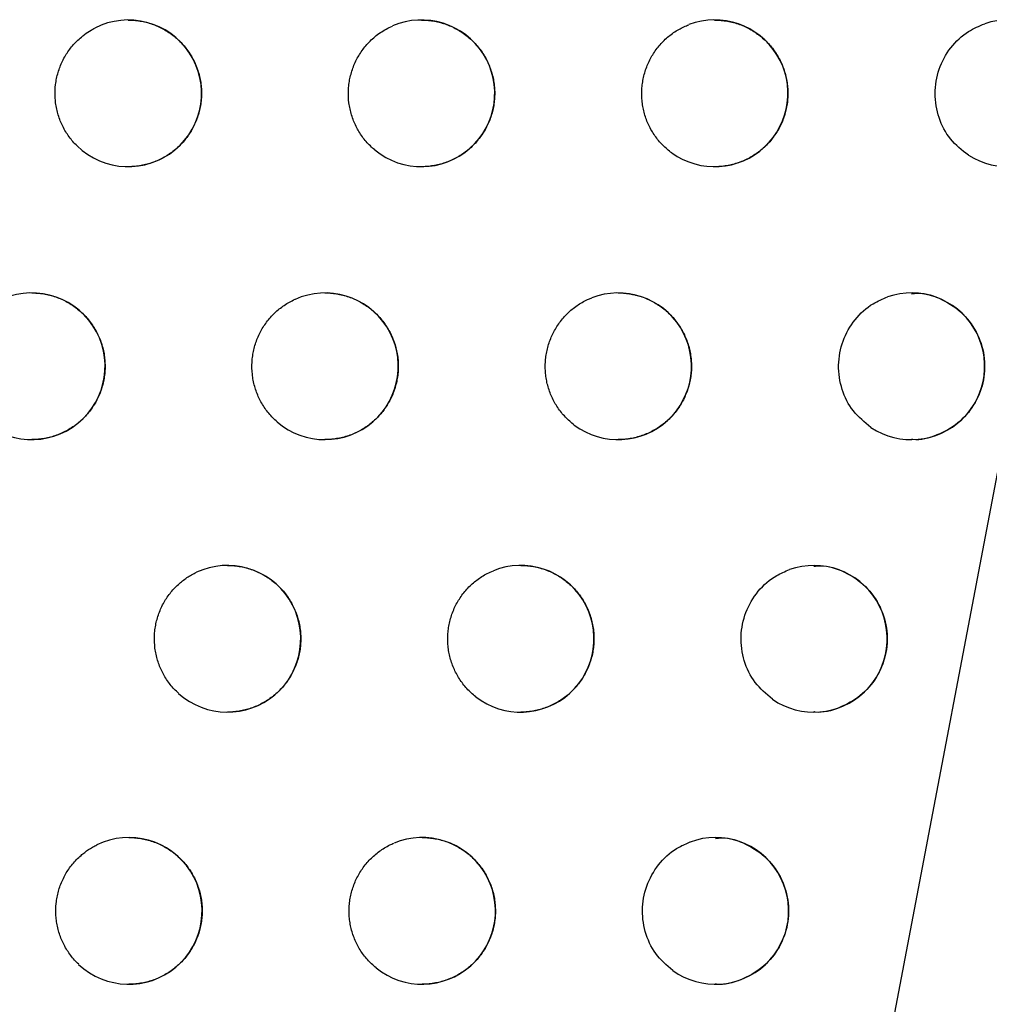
# Model space of a CAD drawing. Header units: millimetres. Extents: x -0.201 to 0.721, y -0.195 to 0.483.
# Tile 16 of 188: x -0.07899 to -0.07237, y 0.07618 to 0.0829. Entities that reach past the tile are written whole.
import ezdxf

# ---------------------------------------------------------------- set-up
doc = ezdxf.new("R2010")
doc.units = ezdxf.units.MM

msp = doc.modelspace()

# ---------------------------------------------------------------- linework, layer by layer
at = {"color": 7, "linetype": 'Continuous', "lineweight": 25}
msp.add_line((-0.073499, 0.073606), (-0.071892, 0.082042), dxfattribs=at)
for centre, radius, start, end in [((-0.078247, 0.082395), 0.0005, 225.76942, 117.112717), ((-0.076247, 0.082395), 0.0005, 230.515243, 113.286676), ((-0.074247, 0.082395), 0.0005000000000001, 234.300308, 110.485953), ((-0.072247, 0.082395), 0.0005000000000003, 237.439458, 108.379252), ((-0.078905, 0.080534), 0.0005000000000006, 224.355609, 118.180006), ((-0.076905, 0.080534), 0.0005, 229.325188, 114.108369), ((-0.074905, 0.080534), 0.0005, 233.260856, 111.139947), ((-0.072905, 0.080534), 0.0005000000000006, 236.508505, 108.910834), ((-0.07757, 0.078676), 0.0005000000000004, 228.09044, 114.979061), ((-0.07557, 0.078676), 0.0005000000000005, 232.187762, 111.830827), ((-0.07357, 0.078676), 0.0004999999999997, 235.550783, 109.47161), ((-0.078243, 0.076821), 0.0005, 226.807672, 115.902428), ((-0.076242, 0.076821), 0.0005000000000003, 231.078989, 112.560927), ((-0.074242, 0.076821), 0.0005000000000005, 234.564929, 110.063207)]:
    msp.add_arc(centre, radius, start, end, dxfattribs=at)
for points, knots in [([(-0.0929912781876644, 0.0810056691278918), (-0.0920472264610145, 0.0841585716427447), (-0.0901381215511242, 0.0905345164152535), (-0.0875057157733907, 0.1002047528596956), (-0.0850355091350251, 0.1099983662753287), (-0.0827655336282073, 0.1198475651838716), (-0.0806936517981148, 0.1297388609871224), (-0.0788212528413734, 0.139665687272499), (-0.0771480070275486, 0.1496265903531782), (-0.0756748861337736, 0.1596260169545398), (-0.0741177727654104, 0.1719227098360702), (-0.0726579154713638, 0.1865373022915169), (-0.0715523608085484, 0.203495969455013), (-0.0709809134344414, 0.220516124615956), (-0.0710894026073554, 0.2318817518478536), (-0.0711436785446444, 0.2375678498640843)], [0, 0, 0, 0, 0.0622011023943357, 0.1257859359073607, 0.1893965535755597, 0.253084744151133, 0.316798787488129, 0.3803835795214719, 0.4439938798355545, 0.507681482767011, 0.5713950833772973, 0.6782397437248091, 0.7852056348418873, 0.8925407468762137, 1, 1, 1, 1]), ([(-0.067144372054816, 0.0990800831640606), (-0.0672580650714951, 0.0982544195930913), (-0.0678265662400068, 0.0941258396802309), (-0.0692873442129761, 0.0847317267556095), (-0.0713815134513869, 0.0735782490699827), (-0.0733839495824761, 0.064448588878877), (-0.0746031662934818, 0.059243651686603), (-0.0752454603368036, 0.0566488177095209), (-0.0755666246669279, 0.0553513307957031)], [0, 0, 0, 0, 0.056108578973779, 0.2805607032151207, 0.639956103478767, 0.8199377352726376, 0.9099640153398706, 1, 1, 1, 1]), ([(-0.0785960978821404, 0.0820363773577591), (-0.0786056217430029, 0.0820461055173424), (-0.0786247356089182, 0.0820656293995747), (-0.0786504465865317, 0.082098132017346), (-0.0786738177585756, 0.0821329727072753), (-0.0786940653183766, 0.0821696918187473), (-0.0787168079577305, 0.0822205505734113), (-0.0787331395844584, 0.0822741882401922), (-0.0787425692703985, 0.0823292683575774), (-0.0787473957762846, 0.0823849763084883), (-0.0787452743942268, 0.0824411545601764), (-0.0787361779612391, 0.0824963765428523), (-0.0787259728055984, 0.0825369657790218), (-0.0787125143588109, 0.0825764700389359), (-0.0786956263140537, 0.082615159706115), (-0.0786755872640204, 0.0826521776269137), (-0.0786450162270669, 0.0826988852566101), (-0.0786087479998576, 0.0827415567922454), (-0.0785709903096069, 0.0827760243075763), (-0.078538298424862, 0.0828018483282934), (-0.078507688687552, 0.0828223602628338), (-0.0784833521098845, 0.08283534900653), (-0.0784751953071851, 0.082839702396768)], [0, 0, 0, 0, 0.043375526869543, 0.087052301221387, 0.131679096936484, 0.1766341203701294, 0.2200096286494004, 0.3082339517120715, 0.3531881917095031, 0.3965705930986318, 0.4848090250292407, 0.5297705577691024, 0.5731575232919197, 0.6168457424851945, 0.661484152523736, 0.7064509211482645, 0.7498355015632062, 0.8380791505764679, 0.883043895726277, 0.9120608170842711, 0.9705257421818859, 1, 1, 1, 1]), ([(-0.0782473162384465, 0.0828944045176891), (-0.0782450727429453, 0.0828944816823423), (-0.078228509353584, 0.0828950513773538), (-0.0781979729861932, 0.0828925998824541), (-0.0781559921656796, 0.0828868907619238), (-0.0781146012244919, 0.0828773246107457), (-0.0780736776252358, 0.0828641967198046), (-0.0780340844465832, 0.0828475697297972), (-0.0779962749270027, 0.082827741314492), (-0.0779602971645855, 0.0828048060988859), (-0.0779259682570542, 0.0827785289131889), (-0.0778941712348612, 0.0827494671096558), (-0.0778652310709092, 0.08271806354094), (-0.0778391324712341, 0.0826844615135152), (-0.0778156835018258, 0.0826482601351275), (-0.0777955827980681, 0.0826103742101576), (-0.077778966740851, 0.0825713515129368), (-0.0777657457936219, 0.0825313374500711), (-0.0777558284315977, 0.0824897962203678), (-0.0777495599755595, 0.0824478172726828), (-0.0777468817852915, 0.0824059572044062), (-0.0777476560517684, 0.0823643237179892), (-0.0777519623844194, 0.082322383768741), (-0.0777597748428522, 0.0822811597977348), (-0.0777708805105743, 0.0822411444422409), (-0.0777851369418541, 0.0822023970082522), (-0.0778027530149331, 0.0821645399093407), (-0.0778234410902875, 0.0821283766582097), (-0.0778468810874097, 0.0820943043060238), (-0.0778729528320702, 0.0820623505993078), (-0.0779018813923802, 0.0820323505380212), (-0.0779332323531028, 0.0820048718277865), (-0.0779666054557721, 0.0819802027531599), (-0.0780019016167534, 0.0819583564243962), (-0.0780392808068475, 0.0819393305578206), (-0.0780781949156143, 0.0819234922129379), (-0.0781181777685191, 0.0819110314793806), (-0.0781591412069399, 0.0819018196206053), (-0.0782011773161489, 0.0818964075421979), (-0.0782307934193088, 0.0818941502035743), (-0.0782461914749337, 0.0818947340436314), (-0.0782473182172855, 0.0818947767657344)], [0, 0, 0, 0, 0.0043170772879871, 0.0318723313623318, 0.0587650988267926, 0.0858434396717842, 0.1135073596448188, 0.1413739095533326, 0.1683290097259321, 0.1954728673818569, 0.2232154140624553, 0.2511663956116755, 0.2779149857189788, 0.3048530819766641, 0.3323938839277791, 0.3601451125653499, 0.3865043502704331, 0.4130507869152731, 0.4401918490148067, 0.4675400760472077, 0.4935115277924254, 0.5196658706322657, 0.5463984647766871, 0.5733313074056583, 0.5990990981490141, 0.6250456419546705, 0.6515541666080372, 0.6782559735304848, 0.7040918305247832, 0.7301043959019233, 0.756670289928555, 0.783425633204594, 0.8095634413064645, 0.8358787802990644, 0.8627496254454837, 0.8898106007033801, 0.9163477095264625, 0.9430655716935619, 0.9703505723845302, 0.9978304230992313, 1, 1, 1, 1]), ([(-0.0765652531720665, 0.0820087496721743), (-0.0765755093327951, 0.0820176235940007), (-0.0765960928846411, 0.0820354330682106), (-0.0766242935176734, 0.0820656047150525), (-0.076650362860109, 0.0820983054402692), (-0.0766734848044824, 0.082133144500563), (-0.0767002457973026, 0.0821818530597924), (-0.0767208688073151, 0.0822338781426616), (-0.0767347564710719, 0.0822879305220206), (-0.0767441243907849, 0.0823430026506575), (-0.076746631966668, 0.0823991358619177), (-0.0767421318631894, 0.0824549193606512), (-0.0767330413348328, 0.0825101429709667), (-0.0767171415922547, 0.0825640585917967), (-0.0766947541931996, 0.0826152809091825), (-0.0766682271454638, 0.0826644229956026), (-0.0766357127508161, 0.0827100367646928), (-0.0765969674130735, 0.0827519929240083), (-0.0765639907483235, 0.0827819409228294), (-0.0765272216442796, 0.0828095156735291), (-0.0764876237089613, 0.0828341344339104), (-0.0764592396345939, 0.0828473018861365), (-0.0764449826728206, 0.08285391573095)], [0, 0, 0, 0, 0.0401775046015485, 0.0806340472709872, 0.1219705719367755, 0.1636111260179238, 0.2037886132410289, 0.2855082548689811, 0.3271480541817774, 0.3673322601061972, 0.4490656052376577, 0.4907124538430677, 0.5309019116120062, 0.612646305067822, 0.6542990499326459, 0.6944875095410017, 0.7762302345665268, 0.8178823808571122, 0.8624120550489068, 0.9073226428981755, 0.9534493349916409, 1, 1, 1, 1]), ([(-0.0762473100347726, 0.0828944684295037), (-0.0762457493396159, 0.0828945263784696), (-0.0762298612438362, 0.0828951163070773), (-0.0761999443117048, 0.0828927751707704), (-0.0761578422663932, 0.0828872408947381), (-0.0761162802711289, 0.082877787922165), (-0.0760751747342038, 0.0828647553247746), (-0.0760353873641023, 0.0828481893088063), (-0.0759973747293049, 0.0828283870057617), (-0.075961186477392, 0.0828054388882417), (-0.0759266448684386, 0.0827791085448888), (-0.0758946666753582, 0.0827499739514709), (-0.0758655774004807, 0.0827184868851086), (-0.0758393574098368, 0.0826847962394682), (-0.0758157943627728, 0.0826484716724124), (-0.0757956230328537, 0.0826104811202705), (-0.0757789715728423, 0.0825713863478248), (-0.0757657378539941, 0.0825313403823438), (-0.0757558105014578, 0.0824897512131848), (-0.0757495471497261, 0.0824477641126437), (-0.0757468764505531, 0.0824059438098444), (-0.0757476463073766, 0.082364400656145), (-0.0757519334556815, 0.0823225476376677), (-0.0757597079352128, 0.0822814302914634), (-0.075770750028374, 0.0822415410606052), (-0.0757849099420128, 0.0822029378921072), (-0.0758024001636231, 0.0821652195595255), (-0.0758229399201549, 0.0821291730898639), (-0.0758462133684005, 0.082095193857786), (-0.0758721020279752, 0.0820633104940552), (-0.0759008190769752, 0.0820333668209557), (-0.0759319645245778, 0.0820058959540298), (-0.0759651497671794, 0.0819811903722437), (-0.0760002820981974, 0.0819592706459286), (-0.0760374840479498, 0.0819401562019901), (-0.0760762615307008, 0.0819241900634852), (-0.0761161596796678, 0.0819115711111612), (-0.0761570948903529, 0.0819021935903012), (-0.0761991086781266, 0.0818965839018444), (-0.0762294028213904, 0.0818942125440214), (-0.0762454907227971, 0.0818947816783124), (-0.0762473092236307, 0.0818948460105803)], [0, 0, 0, 0, 0.0030090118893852, 0.0306321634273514, 0.0576647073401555, 0.0848835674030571, 0.1126905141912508, 0.1407010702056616, 0.1678048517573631, 0.1950989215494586, 0.2229974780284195, 0.2511069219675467, 0.2779433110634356, 0.3049708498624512, 0.3326076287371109, 0.3604576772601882, 0.3868020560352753, 0.4133345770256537, 0.4404657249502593, 0.4678058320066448, 0.493669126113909, 0.5197151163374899, 0.5463389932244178, 0.5731630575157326, 0.5987810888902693, 0.6245767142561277, 0.6509301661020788, 0.6774752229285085, 0.7031850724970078, 0.7290700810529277, 0.7555025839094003, 0.7821221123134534, 0.8082098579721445, 0.834473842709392, 0.861288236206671, 0.8882905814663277, 0.9148750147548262, 0.9416396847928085, 0.9689691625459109, 0.9964924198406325, 1, 1, 1, 1]), ([(-0.0745390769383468, 0.0819886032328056), (-0.0745498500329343, 0.0819967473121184), (-0.0745714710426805, 0.0820130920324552), (-0.0746014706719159, 0.0820412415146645), (-0.0746295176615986, 0.0820720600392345), (-0.0746547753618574, 0.0821052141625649), (-0.0746845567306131, 0.0821519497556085), (-0.0747084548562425, 0.0822024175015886), (-0.0747257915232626, 0.0822553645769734), (-0.0747354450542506, 0.0822959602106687), (-0.0747417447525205, 0.0823371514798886), (-0.0747446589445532, 0.0823792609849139), (-0.0747440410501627, 0.0824213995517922), (-0.074739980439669, 0.0824630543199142), (-0.0747325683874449, 0.0825041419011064), (-0.0747216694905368, 0.0825449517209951), (-0.0747074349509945, 0.0825845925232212), (-0.0746901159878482, 0.0826226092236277), (-0.0746698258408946, 0.0826589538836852), (-0.0746463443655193, 0.0826938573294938), (-0.0746200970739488, 0.0827265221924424), (-0.0745818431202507, 0.0827667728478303), (-0.0745387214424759, 0.0828018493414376), (-0.0744819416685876, 0.0828377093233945), (-0.0744456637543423, 0.0828531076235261), (-0.0744222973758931, 0.0828630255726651)], [0, 0, 0, 0, 0.0380091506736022, 0.0762822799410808, 0.11538790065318, 0.1547811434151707, 0.1927902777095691, 0.2700995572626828, 0.3094920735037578, 0.3475077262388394, 0.3857872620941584, 0.4248990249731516, 0.4642983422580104, 0.5023196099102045, 0.5406048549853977, 0.5797226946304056, 0.6191282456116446, 0.657149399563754, 0.6954345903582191, 0.7345526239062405, 0.7739584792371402, 0.8119737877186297, 0.8892965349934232, 0.92869658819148, 0.9999999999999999, 0.9999999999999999, 0.9999999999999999, 0.9999999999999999]), ([(-0.074247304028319, 0.0828945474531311), (-0.0742464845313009, 0.0828945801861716), (-0.0742313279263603, 0.0828951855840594), (-0.074202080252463, 0.0828929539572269), (-0.0741598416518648, 0.0828876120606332), (-0.0741180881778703, 0.0828782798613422), (-0.0740767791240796, 0.0828653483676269), (-0.0740367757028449, 0.0828488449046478), (-0.0739985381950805, 0.0828290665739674), (-0.0739621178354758, 0.0828060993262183), (-0.0739273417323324, 0.0827797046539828), (-0.0738951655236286, 0.0827504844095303), (-0.0738659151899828, 0.0827189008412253), (-0.0738395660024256, 0.0826851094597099), (-0.0738158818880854, 0.0826486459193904), (-0.0737956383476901, 0.082610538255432), (-0.0737789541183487, 0.0825713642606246), (-0.07376571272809, 0.0825312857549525), (-0.073755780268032, 0.0824896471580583), (-0.0737495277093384, 0.0824476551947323), (-0.0737468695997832, 0.0824058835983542), (-0.0737476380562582, 0.0823644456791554), (-0.0737519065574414, 0.0823226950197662), (-0.0737596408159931, 0.0822817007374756), (-0.0737706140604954, 0.0822419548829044), (-0.0737846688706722, 0.0822035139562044), (-0.0738020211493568, 0.082165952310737), (-0.0738223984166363, 0.0821300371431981), (-0.0738454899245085, 0.0820961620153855), (-0.0738711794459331, 0.0820643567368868), (-0.0738996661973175, 0.0820344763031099), (-0.0739305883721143, 0.0820070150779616), (-0.073963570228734, 0.0819822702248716), (-0.0739985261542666, 0.0819602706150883), (-0.0740355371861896, 0.0819410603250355), (-0.0740741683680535, 0.0819249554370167), (-0.0741139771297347, 0.0819121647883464), (-0.0741548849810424, 0.0819026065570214), (-0.074196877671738, 0.0818967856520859), (-0.074227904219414, 0.0818942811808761), (-0.0742447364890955, 0.0818948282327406), (-0.0742473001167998, 0.0818949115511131)], [0, 0, 0, 0, 0.0015834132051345, 0.0292852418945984, 0.0564751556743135, 0.0838522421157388, 0.1118203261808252, 0.1399931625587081, 0.1672622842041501, 0.1947234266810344, 0.2227956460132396, 0.2510815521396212, 0.2780127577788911, 0.3051369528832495, 0.3328777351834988, 0.3608349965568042, 0.3871583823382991, 0.4136709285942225, 0.4407864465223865, 0.4681128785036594, 0.4938529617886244, 0.5197754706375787, 0.5462752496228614, 0.5729750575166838, 0.5984271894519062, 0.6240556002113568, 0.6502371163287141, 0.6766083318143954, 0.7021813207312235, 0.7279277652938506, 0.7542152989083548, 0.7806872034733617, 0.8067229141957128, 0.8329334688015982, 0.8596889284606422, 0.8866299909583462, 0.9132698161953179, 0.9400893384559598, 0.967471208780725, 0.995045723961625, 1, 1, 1, 1]), ([(-0.0725163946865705, 0.08197323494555), (-0.0725596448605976, 0.0820073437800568), (-0.0726461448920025, 0.0820755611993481), (-0.0727244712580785, 0.0822268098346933), (-0.0727523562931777, 0.0823936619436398), (-0.0727240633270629, 0.0825619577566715), (-0.0726432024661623, 0.0827104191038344), (-0.072530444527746, 0.082816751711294), (-0.0724424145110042, 0.0828535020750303), (-0.0724049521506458, 0.0828691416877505)], [0, 0, 0, 0, 0.1483231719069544, 0.2966452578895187, 0.44499309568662, 0.5933651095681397, 0.7417396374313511, 0.89009382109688, 1, 1, 1, 1]), ([(-0.0789050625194, 0.0810339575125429), (-0.078902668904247, 0.081034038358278), (-0.0788859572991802, 0.0810346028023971), (-0.0788552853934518, 0.081032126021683), (-0.0788133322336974, 0.081026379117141), (-0.0787719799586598, 0.0810167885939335), (-0.0787310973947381, 0.0810036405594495), (-0.0786915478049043, 0.0809870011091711), (-0.0786537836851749, 0.0809671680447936), (-0.0786178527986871, 0.080944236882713), (-0.0785835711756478, 0.0809179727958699), (-0.078551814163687, 0.0808889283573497), (-0.0785229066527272, 0.0808575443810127), (-0.0784968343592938, 0.0808239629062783), (-0.0784734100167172, 0.0807877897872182), (-0.0784533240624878, 0.0807499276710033), (-0.0784367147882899, 0.0807109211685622), (-0.0784234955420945, 0.0806709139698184), (-0.0784135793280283, 0.0806293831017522), (-0.078407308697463, 0.0805874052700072), (-0.0784046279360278, 0.0805455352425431), (-0.078405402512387, 0.080503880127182), (-0.0784097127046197, 0.0804619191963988), (-0.0784175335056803, 0.0804206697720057), (-0.07842865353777, 0.0803806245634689), (-0.0784429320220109, 0.0803418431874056), (-0.0784605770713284, 0.0803039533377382), (-0.0784812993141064, 0.0802677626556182), (-0.0785047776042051, 0.0802336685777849), (-0.0785308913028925, 0.080201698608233), (-0.0785598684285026, 0.0801716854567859), (-0.0785912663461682, 0.0801442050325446), (-0.0786246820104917, 0.0801195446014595), (-0.0786600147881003, 0.0800977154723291), (-0.0786974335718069, 0.0800787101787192), (-0.0787363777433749, 0.0800629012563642), (-0.0787763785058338, 0.0800504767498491), (-0.0788173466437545, 0.0800413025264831), (-0.0788593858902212, 0.0800359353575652), (-0.0788888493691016, 0.0800337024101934), (-0.0789040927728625, 0.0800342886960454), (-0.0789050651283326, 0.0800343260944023)], [0, 0, 0, 0, 0.0046039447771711, 0.0321435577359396, 0.0590047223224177, 0.0860512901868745, 0.1136828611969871, 0.1415168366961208, 0.1684385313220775, 0.1955486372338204, 0.2232561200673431, 0.2511714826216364, 0.2779006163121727, 0.3048188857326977, 0.3323383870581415, 0.3600676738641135, 0.3864309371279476, 0.4129811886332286, 0.440125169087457, 0.4674759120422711, 0.4934727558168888, 0.5196525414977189, 0.5464106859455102, 0.5733691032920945, 0.5991715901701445, 0.6251531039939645, 0.6516975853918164, 0.6784357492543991, 0.7043002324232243, 0.7303417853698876, 0.7569380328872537, 0.7837242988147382, 0.8098726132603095, 0.8361987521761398, 0.8630815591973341, 0.8901549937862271, 0.9166801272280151, 0.9433861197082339, 0.9706597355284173, 0.9981284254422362, 1, 1, 1, 1]), ([(-0.0769050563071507, 0.0810340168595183), (-0.0769033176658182, 0.0810340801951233), (-0.0768872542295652, 0.0810346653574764), (-0.0768571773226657, 0.0810322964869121), (-0.0768151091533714, 0.0810267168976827), (-0.0767735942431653, 0.0810172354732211), (-0.0767325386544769, 0.0810041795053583), (-0.076692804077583, 0.0809875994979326), (-0.0766548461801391, 0.080967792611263), (-0.0766187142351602, 0.0809448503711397), (-0.0765842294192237, 0.0809185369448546), (-0.0765522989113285, 0.0808894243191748), (-0.0765232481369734, 0.0808579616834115), (-0.0764970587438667, 0.0808242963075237), (-0.0764735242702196, 0.0807880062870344), (-0.0764533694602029, 0.0807500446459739), (-0.0764367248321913, 0.0807109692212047), (-0.076423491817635, 0.0806709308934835), (-0.0764135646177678, 0.0806293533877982), (-0.0764072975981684, 0.0805873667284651), (-0.0764046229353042, 0.0805455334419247), (-0.0764053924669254, 0.0805039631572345), (-0.0764096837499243, 0.0804620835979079), (-0.0764174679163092, 0.0804209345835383), (-0.076428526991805, 0.0803810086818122), (-0.0764427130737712, 0.0803423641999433), (-0.0764602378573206, 0.0803046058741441), (-0.0764808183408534, 0.0802685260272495), (-0.0765041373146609, 0.0802345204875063), (-0.0765300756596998, 0.0802026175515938), (-0.0765588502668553, 0.0801726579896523), (-0.0765900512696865, 0.0801451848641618), (-0.0766232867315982, 0.0801204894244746), (-0.0766584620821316, 0.0800985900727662), (-0.0766957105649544, 0.0800794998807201), (-0.0767345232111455, 0.0800635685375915), (-0.0767744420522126, 0.0800509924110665), (-0.0768153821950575, 0.0800416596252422), (-0.0768573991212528, 0.0800361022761), (-0.0768875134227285, 0.0800337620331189), (-0.0769034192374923, 0.0800343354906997), (-0.0769050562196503, 0.0800343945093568)], [0, 0, 0, 0, 0.0033503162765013, 0.0309538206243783, 0.0579476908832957, 0.0851276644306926, 0.1128949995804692, 0.1408656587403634, 0.1679290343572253, 0.1951822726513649, 0.2230383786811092, 0.2511046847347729, 0.2779181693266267, 0.3049223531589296, 0.3325339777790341, 0.3603580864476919, 0.3867082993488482, 0.41324640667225, 0.4403820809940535, 0.4677262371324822, 0.4936208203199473, 0.5196981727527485, 0.5463535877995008, 0.5732092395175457, 0.5988690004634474, 0.6247066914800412, 0.6511034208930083, 0.677692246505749, 0.7034359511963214, 0.7293552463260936, 0.755823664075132, 0.7824797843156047, 0.8085794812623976, 0.8348557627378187, 0.861683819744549, 0.8887004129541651, 0.915269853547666, 0.9420196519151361, 0.9693348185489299, 0.9968440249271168, 1, 1, 1, 1]), ([(-0.0749050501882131, 0.0810340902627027), (-0.0749040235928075, 0.0810341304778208), (-0.0748886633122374, 0.0810347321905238), (-0.0748592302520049, 0.0810324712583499), (-0.0748170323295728, 0.0810270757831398), (-0.0747753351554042, 0.0810177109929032), (-0.0747340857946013, 0.0810047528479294), (-0.0746941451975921, 0.0809882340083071), (-0.074655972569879, 0.080968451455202), (-0.0746196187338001, 0.0809454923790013), (-0.0745849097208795, 0.0809191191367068), (-0.0745527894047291, 0.0808899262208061), (-0.0745235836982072, 0.0808583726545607), (-0.0744972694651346, 0.0808246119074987), (-0.074473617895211, 0.0807881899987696), (-0.0744533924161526, 0.0807501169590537), (-0.0744367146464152, 0.0807109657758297), (-0.0744234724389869, 0.0806708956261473), (-0.0744135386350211, 0.0806292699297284), (-0.0744072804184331, 0.0805872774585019), (-0.0744046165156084, 0.0805454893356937), (-0.0744053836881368, 0.0805040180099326), (-0.0744096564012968, 0.0804622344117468), (-0.0744174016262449, 0.0804212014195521), (-0.0744283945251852, 0.0803814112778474), (-0.0744424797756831, 0.0803429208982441), (-0.0744598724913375, 0.0803053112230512), (-0.0744802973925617, 0.0802693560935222), (-0.0745034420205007, 0.0802354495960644), (-0.0745291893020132, 0.0802036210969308), (-0.0745577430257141, 0.0801737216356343), (-0.0745887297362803, 0.0801462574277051), (-0.0746217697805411, 0.0801215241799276), (-0.0746567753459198, 0.0800995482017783), (-0.0746938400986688, 0.0800803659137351), (-0.0747325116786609, 0.0800643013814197), (-0.0747723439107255, 0.0800515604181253), (-0.0748132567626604, 0.0800420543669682), (-0.0748552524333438, 0.0800362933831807), (-0.0748860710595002, 0.0800338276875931), (-0.0749026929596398, 0.0800343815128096), (-0.0749050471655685, 0.0800344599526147)], [0, 0, 0, 0, 0.0019823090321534, 0.0296600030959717, 0.0568034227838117, 0.0841337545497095, 0.1120541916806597, 0.1401790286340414, 0.1674000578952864, 0.1948125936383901, 0.2228342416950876, 0.2510687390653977, 0.2779734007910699, 0.3050705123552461, 0.332782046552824, 0.3607091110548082, 0.3870405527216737, 0.4135608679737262, 0.4406829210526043, 0.4680153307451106, 0.493793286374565, 0.5197537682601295, 0.5462917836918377, 0.5730299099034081, 0.5985313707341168, 0.6242095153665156, 0.6504422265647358, 0.6768652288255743, 0.7024775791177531, 0.7282638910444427, 0.7545931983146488, 0.7811076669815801, 0.8071567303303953, 0.8333810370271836, 0.8601518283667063, 0.8871088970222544, 0.9137303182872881, 0.9405315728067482, 0.9678958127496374, 0.9954529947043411, 0.9999999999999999, 0.9999999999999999, 0.9999999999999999, 0.9999999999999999]), ([(-0.0729045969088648, 0.0810287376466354), (-0.0728901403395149, 0.0810303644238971), (-0.0728185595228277, 0.0810384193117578), (-0.0726910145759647, 0.0809943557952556), (-0.0725468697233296, 0.0808981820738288), (-0.0724453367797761, 0.0807546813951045), (-0.0723984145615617, 0.0805887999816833), (-0.0724089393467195, 0.0804193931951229), (-0.0724729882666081, 0.080265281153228), (-0.0725831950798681, 0.0801388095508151), (-0.0727285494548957, 0.0800601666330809), (-0.0728435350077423, 0.0800257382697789), (-0.0729017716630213, 0.0800352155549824), (-0.0729048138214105, 0.0800357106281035)], [0, 0, 0, 0, 0.0281469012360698, 0.1393676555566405, 0.2509808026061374, 0.361028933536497, 0.468241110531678, 0.5727330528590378, 0.6758813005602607, 0.7795754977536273, 0.8853953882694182, 0.9940133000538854, 1, 1, 1, 1]), ([(-0.077230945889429, 0.0801550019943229), (-0.0772410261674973, 0.080164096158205), (-0.0772612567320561, 0.080182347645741), (-0.0772888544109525, 0.0802131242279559), (-0.0773142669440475, 0.0802463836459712), (-0.0773366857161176, 0.0802817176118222), (-0.0773624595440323, 0.0803309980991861), (-0.0773820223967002, 0.0803834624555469), (-0.0773948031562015, 0.0804378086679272), (-0.0774030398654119, 0.0804930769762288), (-0.0774043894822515, 0.0805492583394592), (-0.0773987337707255, 0.0806049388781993), (-0.0773884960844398, 0.0806599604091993), (-0.0773714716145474, 0.0807135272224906), (-0.0773480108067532, 0.0807642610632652), (-0.0773204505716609, 0.0808128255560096), (-0.0772869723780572, 0.0808577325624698), (-0.0772482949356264, 0.0808978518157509), (-0.0772169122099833, 0.0809253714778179), (-0.0771833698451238, 0.0809500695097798), (-0.0771475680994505, 0.0809723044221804), (-0.0771220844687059, 0.0809844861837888), (-0.0771092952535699, 0.0809905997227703)], [0, 0, 0, 0, 0.0408863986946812, 0.0820567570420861, 0.1241226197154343, 0.1664978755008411, 0.2073842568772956, 0.2905457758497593, 0.3329202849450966, 0.3738132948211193, 0.456988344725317, 0.4993698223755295, 0.5402678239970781, 0.6234533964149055, 0.6658405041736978, 0.706737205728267, 0.789920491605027, 0.8323066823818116, 0.8734758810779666, 0.9149349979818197, 0.9573092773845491, 1, 1, 1, 1]), ([(-0.0752041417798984, 0.0801335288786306), (-0.0752147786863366, 0.0801418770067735), (-0.075236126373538, 0.0801586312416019), (-0.075265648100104, 0.0801873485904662), (-0.0752931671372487, 0.0802186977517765), (-0.0753178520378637, 0.0802523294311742), (-0.0753468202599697, 0.0802996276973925), (-0.0753698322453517, 0.0803505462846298), (-0.07538623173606, 0.0804038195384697), (-0.0753951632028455, 0.0804445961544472), (-0.075400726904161, 0.0804859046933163), (-0.0754028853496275, 0.0805280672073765), (-0.075401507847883, 0.0805701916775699), (-0.075396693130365, 0.0806117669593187), (-0.0753885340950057, 0.0806527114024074), (-0.0753768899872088, 0.0806933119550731), (-0.0753619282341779, 0.0807326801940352), (-0.075343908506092, 0.0807703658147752), (-0.0753229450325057, 0.0808063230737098), (-0.0752988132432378, 0.0808407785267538), (-0.0752719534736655, 0.0808729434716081), (-0.0752329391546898, 0.0809124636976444), (-0.0751891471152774, 0.0809467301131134), (-0.0751358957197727, 0.0809789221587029), (-0.0751041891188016, 0.0809925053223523), (-0.0750853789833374, 0.081000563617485)], [0, 0, 0, 0, 0.0385428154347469, 0.0773533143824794, 0.1170079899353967, 0.156954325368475, 0.1954971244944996, 0.2738918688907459, 0.3138374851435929, 0.3523867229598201, 0.3912035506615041, 0.4308642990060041, 0.4708166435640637, 0.5093712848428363, 0.5481936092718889, 0.5878602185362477, 0.6278185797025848, 0.6663728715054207, 0.7051949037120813, 0.7448614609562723, 0.7848198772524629, 0.8233681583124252, 0.9017749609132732, 0.9417273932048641, 1, 1, 1, 1]), ([(-0.0731809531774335, 0.0801172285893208), (-0.0732237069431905, 0.080152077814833), (-0.0733092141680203, 0.0802217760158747), (-0.0733851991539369, 0.0803743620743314), (-0.073410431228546, 0.0805416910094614), (-0.0733793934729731, 0.0807094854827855), (-0.0732960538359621, 0.0808566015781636), (-0.0731846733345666, 0.0809578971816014), (-0.0731006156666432, 0.0809931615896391), (-0.0730670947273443, 0.0810072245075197)], [0, 0, 0, 0, 0.1500505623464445, 0.3001000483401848, 0.4501749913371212, 0.6002733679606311, 0.7503734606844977, 0.9004526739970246, 1, 1, 1, 1]), ([(-0.0775701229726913, 0.0791761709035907), (-0.0775682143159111, 0.0791762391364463), (-0.0775519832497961, 0.0791768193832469), (-0.0775217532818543, 0.0791744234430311), (-0.0774797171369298, 0.0791688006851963), (-0.0774382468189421, 0.0791592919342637), (-0.0773972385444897, 0.0791462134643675), (-0.077357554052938, 0.0791296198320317), (-0.077319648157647, 0.0791098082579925), (-0.0772835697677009, 0.0790868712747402), (-0.0772491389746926, 0.0790605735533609), (-0.0772172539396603, 0.0790314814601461), (-0.0771882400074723, 0.0790000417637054), (-0.0771620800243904, 0.0789664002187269), (-0.0771385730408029, 0.0789301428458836), (-0.0771184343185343, 0.0788922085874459), (-0.07710179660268, 0.078853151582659), (-0.0770885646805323, 0.078813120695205), (-0.0770786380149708, 0.0787715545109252), (-0.0770723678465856, 0.0787295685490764), (-0.077069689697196, 0.0786877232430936), (-0.0770704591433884, 0.0786461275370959), (-0.0770747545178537, 0.0786042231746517), (-0.0770825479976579, 0.0785630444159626), (-0.0770936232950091, 0.0785230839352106), (-0.0771078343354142, 0.078484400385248), (-0.0771253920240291, 0.0784466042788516), (-0.0771460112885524, 0.0784104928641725), (-0.0771693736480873, 0.0783764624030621), (-0.0771953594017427, 0.0783445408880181), (-0.0772241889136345, 0.0783145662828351), (-0.0772554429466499, 0.0782870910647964), (-0.0772887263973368, 0.0782624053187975), (-0.077323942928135, 0.0782405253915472), (-0.0773612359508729, 0.0782214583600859), (-0.0774000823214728, 0.0782055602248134), (-0.0774400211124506, 0.0781930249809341), (-0.0774809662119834, 0.0781837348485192), (-0.0775229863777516, 0.078178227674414), (-0.0775529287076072, 0.0781759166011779), (-0.0775686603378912, 0.0781764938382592), (-0.0775701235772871, 0.0781765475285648)], [0, 0, 0, 0, 0.0036760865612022, 0.031261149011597, 0.0582184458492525, 0.0853616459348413, 0.1130915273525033, 0.1410244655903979, 0.1680495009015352, 0.1952639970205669, 0.223079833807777, 0.2511052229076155, 0.2778967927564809, 0.3048786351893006, 0.3324662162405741, 0.3602655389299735, 0.3866209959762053, 0.4131641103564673, 0.4403037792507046, 0.4676514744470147, 0.4935755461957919, 0.5196824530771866, 0.5463675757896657, 0.5732529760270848, 0.5989523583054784, 0.6248299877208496, 0.6512677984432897, 0.677898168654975, 0.7036741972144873, 0.7296262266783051, 0.7561289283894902, 0.7828199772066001, 0.8089312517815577, 0.8352194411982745, 0.862060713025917, 0.8890910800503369, 0.9156464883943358, 0.942382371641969, 0.9696841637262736, 0.9971802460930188, 1, 1, 1, 1]), ([(-0.0755701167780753, 0.0791762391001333), (-0.0755688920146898, 0.0791762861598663), (-0.075553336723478, 0.0791768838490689), (-0.0755237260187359, 0.079174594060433), (-0.0754815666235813, 0.0791691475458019), (-0.0754399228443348, 0.0791597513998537), (-0.0753987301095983, 0.079146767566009), (-0.0753588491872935, 0.0791302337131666), (-0.0753207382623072, 0.0791104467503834), (-0.075284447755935, 0.0790874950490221), (-0.0752498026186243, 0.0790611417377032), (-0.0752177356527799, 0.0790319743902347), (-0.0751885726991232, 0.079000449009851), (-0.0751622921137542, 0.0789667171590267), (-0.0751386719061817, 0.0789303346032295), (-0.0751184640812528, 0.0788922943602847), (-0.0751017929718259, 0.0788531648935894), (-0.0750885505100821, 0.0788131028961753), (-0.0750786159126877, 0.078771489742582), (-0.0750723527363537, 0.0787294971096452), (-0.0750696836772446, 0.0786876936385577), (-0.0750704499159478, 0.0786461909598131), (-0.0750747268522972, 0.0786043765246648), (-0.0750824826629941, 0.0785633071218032), (-0.0750934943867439, 0.0785234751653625), (-0.0751076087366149, 0.0784849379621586), (-0.075125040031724, 0.0784472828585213), (-0.0751455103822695, 0.0784112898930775), (-0.0751687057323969, 0.0783773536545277), (-0.0751945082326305, 0.0783455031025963), (-0.0752231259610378, 0.0783155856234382), (-0.0752541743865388, 0.0782881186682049), (-0.0752872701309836, 0.0782633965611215), (-0.0753223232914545, 0.0782414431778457), (-0.075359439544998, 0.0782222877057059), (-0.0753981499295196, 0.078206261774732), (-0.0754380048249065, 0.0781935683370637), (-0.0754789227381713, 0.0781841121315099), (-0.0755209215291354, 0.0781784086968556), (-0.0755515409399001, 0.0781759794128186), (-0.0755679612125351, 0.078176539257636), (-0.0755701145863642, 0.0781766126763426)], [0, 0, 0, 0, 0.0023635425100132, 0.0300185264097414, 0.0571179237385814, 0.0844039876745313, 0.1122793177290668, 0.1403587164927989, 0.1675340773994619, 0.1949004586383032, 0.2228740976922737, 0.2510597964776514, 0.2779390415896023, 0.3050102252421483, 0.3326937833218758, 0.3605919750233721, 0.3869307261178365, 0.4134580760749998, 0.4405859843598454, 0.4679237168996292, 0.4937374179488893, 0.5197337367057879, 0.5463078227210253, 0.573082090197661, 0.5986304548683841, 0.6243558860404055, 0.6506372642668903, 0.6771094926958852, 0.7027594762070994, 0.7285839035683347, 0.7549531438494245, 0.7815082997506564, 0.8075703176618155, 0.8338079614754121, 0.8605936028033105, 0.8875661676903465, 0.9141703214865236, 0.9409544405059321, 0.9683021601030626, 0.9958431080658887, 1, 1, 1, 1]), ([(-0.0738529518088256, 0.0782640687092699), (-0.073895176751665, 0.0782996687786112), (-0.0739796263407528, 0.0783708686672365), (-0.0740531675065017, 0.0785247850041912), (-0.0740756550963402, 0.0786925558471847), (-0.0740417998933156, 0.0788597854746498), (-0.07395594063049, 0.0790054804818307), (-0.0738461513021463, 0.0791016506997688), (-0.0737662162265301, 0.0791353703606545), (-0.0737367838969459, 0.0791477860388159)], [0, 0, 0, 0, 0.1518871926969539, 0.3037733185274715, 0.4556846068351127, 0.6076185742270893, 0.759553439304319, 0.9114668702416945, 1, 1, 1, 1]), ([(-0.0735696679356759, 0.0791708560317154), (-0.0735549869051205, 0.0791724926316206), (-0.0734832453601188, 0.0791804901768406), (-0.0733556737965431, 0.0791363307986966), (-0.0732117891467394, 0.0790401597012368), (-0.073110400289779, 0.0788968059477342), (-0.0730634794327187, 0.0787309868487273), (-0.0730740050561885, 0.0785614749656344), (-0.0731381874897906, 0.0784071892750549), (-0.0732486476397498, 0.0782806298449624), (-0.0733942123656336, 0.0782021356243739), (-0.0735090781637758, 0.0781678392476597), (-0.0735670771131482, 0.0781773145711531), (-0.0735698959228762, 0.0781777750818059)], [0, 0, 0, 0, 0.0285610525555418, 0.1395688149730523, 0.2509603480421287, 0.3608852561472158, 0.4681331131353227, 0.5727968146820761, 0.676168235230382, 0.7800402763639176, 0.8859208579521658, 0.9944556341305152, 1, 1, 1, 1]), ([(-0.0779041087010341, 0.0783042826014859), (-0.0779140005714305, 0.0783136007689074), (-0.0779338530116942, 0.0783323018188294), (-0.0779608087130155, 0.0783636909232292), (-0.0779855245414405, 0.078397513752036), (-0.0780072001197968, 0.0784333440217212), (-0.0780319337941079, 0.0784831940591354), (-0.0780503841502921, 0.0785360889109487), (-0.0780620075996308, 0.0785907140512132), (-0.0780690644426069, 0.0786461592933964), (-0.0780692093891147, 0.0787023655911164), (-0.0780623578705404, 0.0787579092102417), (-0.0780538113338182, 0.0787988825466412), (-0.0780419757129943, 0.0788389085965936), (-0.0780266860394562, 0.0788782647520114), (-0.0780081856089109, 0.0789160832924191), (-0.0779795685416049, 0.0789640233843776), (-0.0779451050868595, 0.0790081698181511), (-0.0779065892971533, 0.0790464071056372), (-0.0778673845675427, 0.079079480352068), (-0.0778260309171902, 0.0791074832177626), (-0.077792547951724, 0.0791240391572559), (-0.0777812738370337, 0.0791296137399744)], [0, 0, 0, 0, 0.0416540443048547, 0.0835973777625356, 0.126453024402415, 0.1696238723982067, 0.2112778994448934, 0.2960007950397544, 0.3391709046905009, 0.3808314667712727, 0.4655677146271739, 0.5087447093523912, 0.5504099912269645, 0.592364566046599, 0.6352315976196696, 0.6784139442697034, 0.7200776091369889, 0.8048208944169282, 0.8480019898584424, 0.8854731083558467, 0.9614374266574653, 1, 1, 1, 1]), ([(-0.0758766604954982, 0.0782813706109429), (-0.0758871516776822, 0.0782899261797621), (-0.0759082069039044, 0.0783070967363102), (-0.075937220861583, 0.078336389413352), (-0.0759641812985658, 0.0783682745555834), (-0.0759882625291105, 0.0784023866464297), (-0.0760163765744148, 0.0784502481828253), (-0.0760384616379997, 0.0785016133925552), (-0.0760538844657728, 0.0785552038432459), (-0.0760620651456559, 0.0785961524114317), (-0.0760668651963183, 0.07863756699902), (-0.0760682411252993, 0.0786797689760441), (-0.0760660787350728, 0.07872186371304), (-0.076060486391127, 0.0787633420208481), (-0.0760515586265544, 0.0788041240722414), (-0.0760391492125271, 0.0788444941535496), (-0.0760234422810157, 0.0788835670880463), (-0.076004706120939, 0.0789208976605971), (-0.0759830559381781, 0.0789564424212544), (-0.0759582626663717, 0.0789904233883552), (-0.0759307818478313, 0.0790220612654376), (-0.0758909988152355, 0.0790608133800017), (-0.0758465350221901, 0.0790942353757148), (-0.0757970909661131, 0.0791227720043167), (-0.0757701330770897, 0.079134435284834), (-0.0757560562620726, 0.0791405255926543)], [0, 0, 0, 0, 0.0391147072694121, 0.0785010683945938, 0.1187441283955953, 0.1592831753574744, 0.1983978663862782, 0.2779558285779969, 0.3184941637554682, 0.3576152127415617, 0.3970078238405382, 0.437256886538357, 0.4778018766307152, 0.5169281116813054, 0.5563260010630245, 0.5965807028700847, 0.6371314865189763, 0.6762571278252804, 0.7156544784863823, 0.7559088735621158, 0.796459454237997, 0.8355789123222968, 0.9151474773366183, 0.9556918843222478, 1, 1, 1, 1]), ([(-0.0785847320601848, 0.0764566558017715), (-0.078594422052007, 0.076466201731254), (-0.0786138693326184, 0.0764853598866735), (-0.0786401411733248, 0.0765173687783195), (-0.0786641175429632, 0.0765517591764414), (-0.0786850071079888, 0.0765880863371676), (-0.0787086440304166, 0.0766385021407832), (-0.0787259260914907, 0.0766918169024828), (-0.0787363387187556, 0.0767467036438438), (-0.0787421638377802, 0.0768023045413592), (-0.0787410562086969, 0.0768585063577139), (-0.0787329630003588, 0.0769138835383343), (-0.0787234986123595, 0.076954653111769), (-0.0787107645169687, 0.0769943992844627), (-0.0786945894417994, 0.0770333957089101), (-0.0786752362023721, 0.0770707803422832), (-0.0786455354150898, 0.0771180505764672), (-0.078610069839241, 0.0771613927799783), (-0.0785718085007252, 0.0771976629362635), (-0.078535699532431, 0.0772270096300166), (-0.0784996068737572, 0.0772511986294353), (-0.0784706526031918, 0.0772659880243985), (-0.0784609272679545, 0.0772709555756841)], [0, 0, 0, 0, 0.042489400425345, 0.0852738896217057, 0.1289889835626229, 0.1730255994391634, 0.2155149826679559, 0.3019369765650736, 0.3459728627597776, 0.3884686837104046, 0.4749038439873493, 0.5189465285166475, 0.5614467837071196, 0.6042421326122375, 0.6479682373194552, 0.6920159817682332, 0.7345142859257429, 0.8209552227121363, 0.8650013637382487, 0.8983951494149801, 0.9658723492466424, 1, 1, 1, 1]), ([(-0.0782424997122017, 0.0773209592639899), (-0.0782404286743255, 0.0773210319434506), (-0.0782240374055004, 0.0773216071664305), (-0.0781936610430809, 0.0773191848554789), (-0.0781516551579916, 0.0773135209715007), (-0.0781102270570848, 0.0773039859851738), (-0.0780692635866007, 0.0772908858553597), (-0.0780296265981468, 0.0772742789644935), (-0.0779917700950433, 0.077254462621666), (-0.077955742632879, 0.0772315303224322), (-0.0779213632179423, 0.0772052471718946), (-0.0778895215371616, 0.0771761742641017), (-0.0778605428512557, 0.0771447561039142), (-0.0778344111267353, 0.0771111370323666), (-0.0778109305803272, 0.0770749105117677), (-0.0777908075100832, 0.0770370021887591), (-0.0777741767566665, 0.0769979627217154), (-0.0777609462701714, 0.0769579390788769), (-0.0777510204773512, 0.0769163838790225), (-0.0777447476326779, 0.0768743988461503), (-0.077742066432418, 0.0768325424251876), (-0.0777428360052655, 0.0767909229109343), (-0.0777471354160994, 0.0767489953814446), (-0.0777549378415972, 0.0767077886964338), (-0.0777660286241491, 0.0766677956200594), (-0.0777802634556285, 0.0766290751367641), (-0.0777978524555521, 0.0765912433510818), (-0.0778185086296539, 0.0765551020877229), (-0.077841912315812, 0.0765210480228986), (-0.0778679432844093, 0.076489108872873), (-0.0778968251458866, 0.076459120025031), (-0.0779281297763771, 0.0764316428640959), (-0.0779614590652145, 0.0764069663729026), (-0.0779967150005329, 0.0763851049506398), (-0.0780340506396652, 0.0763660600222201), (-0.0780729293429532, 0.0763501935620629), (-0.0781128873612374, 0.0763376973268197), (-0.0781538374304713, 0.0763284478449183), (-0.07819586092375, 0.0763229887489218), (-0.0782256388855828, 0.0763207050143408), (-0.0782412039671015, 0.0763212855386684), (-0.078242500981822, 0.0763213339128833)], [0, 0, 0, 0, 0.0039869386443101, 0.0315547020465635, 0.0584774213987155, 0.0855858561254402, 0.1132803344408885, 0.141177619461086, 0.1681662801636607, 0.1953440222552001, 0.2231216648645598, 0.2511082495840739, 0.277878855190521, 0.3048393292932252, 0.3324039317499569, 0.3601795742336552, 0.3865397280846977, 0.413087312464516, 0.4402304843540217, 0.4675812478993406, 0.4935331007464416, 0.5196678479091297, 0.546380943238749, 0.5732943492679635, 0.599031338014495, 0.6249468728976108, 0.6514236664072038, 0.6780934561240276, 0.7039003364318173, 0.7298836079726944, 0.7564190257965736, 0.7831434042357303, 0.8092658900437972, 0.8355656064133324, 0.8624196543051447, 0.8894633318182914, 0.9160056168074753, 0.942728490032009, 0.9700177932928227, 0.9975016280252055, 1, 1, 1, 1]), ([(-0.0765566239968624, 0.0764321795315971), (-0.0765669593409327, 0.0764409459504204), (-0.0765877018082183, 0.0764585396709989), (-0.0766161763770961, 0.0764884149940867), (-0.0766425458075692, 0.0765208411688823), (-0.0766659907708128, 0.0765554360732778), (-0.0766932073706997, 0.0766038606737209), (-0.0767143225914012, 0.0766556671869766), (-0.0767287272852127, 0.0767095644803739), (-0.0767361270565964, 0.076750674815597), (-0.0767401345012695, 0.0767921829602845), (-0.0767406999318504, 0.0768344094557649), (-0.0767377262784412, 0.076876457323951), (-0.0767313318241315, 0.0769178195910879), (-0.0767216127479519, 0.0769584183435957), (-0.0767084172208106, 0.0769985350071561), (-0.0766919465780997, 0.0770372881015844), (-0.0766724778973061, 0.0770742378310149), (-0.076650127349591, 0.0771093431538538), (-0.0766246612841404, 0.0771428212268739), (-0.0765965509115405, 0.0771739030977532), (-0.0765559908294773, 0.0772118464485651), (-0.0765108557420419, 0.0772443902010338), (-0.0764655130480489, 0.0772692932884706), (-0.076443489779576, 0.0772789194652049), (-0.0764343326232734, 0.0772829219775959)], [0, 0, 0, 0, 0.0397289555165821, 0.0797338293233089, 0.1206088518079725, 0.1617845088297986, 0.2015134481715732, 0.2823207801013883, 0.3234957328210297, 0.3632309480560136, 0.403241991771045, 0.4441229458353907, 0.4853044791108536, 0.5250446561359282, 0.5650607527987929, 0.6059471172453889, 0.6471342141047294, 0.6868735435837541, 0.7268888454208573, 0.76777463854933, 0.8089612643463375, 0.848694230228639, 0.9295106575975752, 0.9706909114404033, 1, 1, 1, 1]), ([(-0.0762424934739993, 0.0773210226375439), (-0.0762410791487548, 0.0773210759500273), (-0.0762253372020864, 0.0773216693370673), (-0.076195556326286, 0.0773193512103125), (-0.0761534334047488, 0.0773138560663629), (-0.0761118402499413, 0.0773044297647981), (-0.0760707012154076, 0.0772914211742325), (-0.0760308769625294, 0.0772748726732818), (-0.0759928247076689, 0.0772550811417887), (-0.0759565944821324, 0.0772321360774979), (-0.0759220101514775, 0.0772058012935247), (-0.075889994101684, 0.077176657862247), (-0.075860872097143, 0.0771451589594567), (-0.0758346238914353, 0.0771114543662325), (-0.0758110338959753, 0.0770751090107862), (-0.0757908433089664, 0.0770370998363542), (-0.075774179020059, 0.076997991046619), (-0.0757609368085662, 0.0769579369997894), (-0.0757510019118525, 0.0769163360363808), (-0.0757447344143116, 0.0768743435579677), (-0.0757420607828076, 0.0768325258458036), (-0.0757428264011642, 0.0767909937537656), (-0.0757471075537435, 0.0767491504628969), (-0.0757548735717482, 0.0767080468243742), (-0.0757659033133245, 0.0766681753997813), (-0.0757800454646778, 0.0766295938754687), (-0.0757975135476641, 0.0765918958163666), (-0.0758180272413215, 0.0765558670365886), (-0.0758412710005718, 0.0765219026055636), (-0.0758671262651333, 0.076490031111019), (-0.0758958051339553, 0.0764600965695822), (-0.0759269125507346, 0.0764326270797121), (-0.075960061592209, 0.0764079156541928), (-0.075995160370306, 0.0763859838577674), (-0.0760323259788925, 0.0763668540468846), (-0.0760710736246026, 0.0763508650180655), (-0.0761109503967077, 0.0763382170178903), (-0.0761518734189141, 0.0763288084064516), (-0.0761938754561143, 0.0763231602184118), (-0.0762243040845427, 0.0763207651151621), (-0.0762405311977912, 0.0763213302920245), (-0.0762424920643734, 0.0763213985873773)], [0, 0, 0, 0, 0.0027278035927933, 0.0303614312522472, 0.0574191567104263, 0.0846633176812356, 0.112495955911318, 0.140532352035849, 0.1676643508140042, 0.1949869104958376, 0.2229149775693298, 0.2510543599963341, 0.2779092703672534, 0.3049556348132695, 0.3326124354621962, 0.3604830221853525, 0.3868283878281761, 0.4133620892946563, 0.4404952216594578, 0.4678376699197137, 0.4936850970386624, 0.5197152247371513, 0.5463233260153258, 0.5731316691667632, 0.5987246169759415, 0.624494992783, 0.6508226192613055, 0.6773416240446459, 0.703027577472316, 0.7288884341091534, 0.7552958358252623, 0.781889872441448, 0.8079644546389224, 0.8342150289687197, 0.8610150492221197, 0.8880026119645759, 0.914590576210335, 0.9413586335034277, 0.9686908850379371, 0.9962166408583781, 0.9999999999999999, 0.9999999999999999, 0.9999999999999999, 0.9999999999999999]), ([(-0.0745323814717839, 0.0764137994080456), (-0.0745740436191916, 0.0764501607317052), (-0.074657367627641, 0.0765228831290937), (-0.0747283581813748, 0.0766781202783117), (-0.0747480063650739, 0.0768462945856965), (-0.0747112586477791, 0.0770128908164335), (-0.0746228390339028, 0.0771570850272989), (-0.0745148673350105, 0.0772480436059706), (-0.0744392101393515, 0.0772801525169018), (-0.0744140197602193, 0.0772908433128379)], [0, 0, 0, 0, 0.1538432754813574, 0.3076854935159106, 0.4615525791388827, 0.6154415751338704, 0.7693306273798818, 0.9231976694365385, 1, 1, 1, 1]), ([(-0.0742420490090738, 0.0773156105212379), (-0.0742271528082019, 0.077317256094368), (-0.0741552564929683, 0.077325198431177), (-0.0740276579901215, 0.0772809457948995), (-0.073884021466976, 0.0771847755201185), (-0.0737827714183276, 0.0770415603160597), (-0.0737358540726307, 0.0768758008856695), (-0.0737463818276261, 0.0767061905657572), (-0.0738106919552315, 0.0765517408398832), (-0.0739213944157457, 0.0764250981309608), (-0.0740671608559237, 0.076346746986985), (-0.0741819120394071, 0.0763125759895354), (-0.07423968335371, 0.0763220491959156), (-0.0742422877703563, 0.0763224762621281)], [0, 0, 0, 0, 0.0289576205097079, 0.13976356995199, 0.2509445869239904, 0.3607515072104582, 0.4680317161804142, 0.5728576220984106, 0.676441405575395, 0.7804836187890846, 0.8864230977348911, 0.9948797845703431, 1, 1, 1, 1])]:
    msp.add_open_spline(points, degree=3, knots=knots, dxfattribs=at)

doc.saveas('drawing.dxf')
